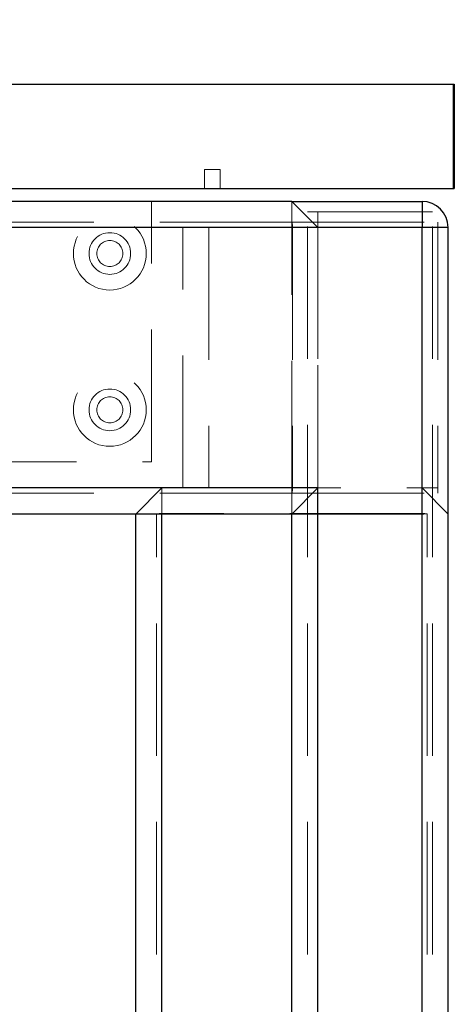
# Model space of a CAD drawing. Header units: millimetres. Extents: x 8 to 290, y 2 to 202.
# Tile 103 of 104: x 240.05 to 244.23, y 168.18 to 177.63. Entities that reach past the tile are written whole.
import ezdxf

# ---------------------------------------------------------------- set-up
doc = ezdxf.new("R2010")
doc.units = ezdxf.units.MM
doc.linetypes.add('HIDDEN', pattern=[1.905, 1.27, -0.635])
doc.styles.add('SLDTEXTSTYLE2', font='TXT', dxfattribs={"width": 0.605})
doc.dimstyles.new('SLDDIMSTYLE2', dxfattribs={"dimtxt": 2.568319, "dimasz": 3, "dimexe": 0, "dimexo": 0.0625, "dimgap": 0.64208, "dimtad": 1, "dimlfac": 20, "dimrnd": 1e-09, "dimzin": 12, "dimdsep": 46, "dimtxsty": 'SLDTEXTSTYLE2', "dimsah": 1, "dimcen": 0.09, "dimadec": 0, "dimazin": 3, "dimtfac": 1, "dimtofl": 0, "dimtmove": 0, "dimatfit": 3, "dimfxl": 1, "dimfrac": 2, "dimtolj": 1, "dimtzin": 12, "dimarcsym": 0})

# ---------------------------------------------------------------- blocks, each defined once
blk = doc.blocks.new('_D_8')
at = {"color": 7, "linetype": 'Continuous', "lineweight": 0}
blk.add_line((197.5673, 160.2115), (242.6673, 160.2115), dxfattribs=at)
at = {"color": 7, "linetype": 'Continuous', "lineweight": 18}
for points in [[(197.5673, 160.2115), (200.5673, 159.4615), (200.5673, 160.9615)], [(242.6673, 160.2115), (239.6673, 160.9615), (239.6673, 159.4615)]]:
    blk.add_solid(points, dxfattribs=at)
at = {"color": 7, "linetype": 'Continuous', "lineweight": 18, "insert": (217.1775, 163.6221), "char_height": 2.64583, "attachment_point": 1, "style": 'SLDTEXTSTYLE2'}
blk.add_mtext('902', dxfattribs=at)
blk = doc.blocks.new('_D_9')
at = {"color": 7, "linetype": 'Continuous', "lineweight": 0}
for p, q in [((194.5173, 178.0108), (194.5173, 181.462)), ((244.2173, 178.0108), (244.2173, 181.462)), ((194.5173, 180.462), (244.2173, 180.462))]:
    blk.add_line(p, q, dxfattribs=at)
at = {"color": 7, "linetype": 'Continuous', "lineweight": 18}
for points in [[(194.5173, 180.462), (197.5173, 179.712), (197.5173, 181.212)], [(244.2173, 180.462), (241.2173, 181.212), (241.2173, 179.712)]]:
    blk.add_solid(points, dxfattribs=at)
at = {"color": 7, "linetype": 'Continuous', "lineweight": 18, "insert": (216.4275, 183.8727), "char_height": 2.64583, "attachment_point": 1, "style": 'SLDTEXTSTYLE2'}
blk.add_mtext('994', dxfattribs=at)

msp = doc.modelspace()

# ---------------------------------------------------------------- linework, layer by layer
at = {"color": 7, "linetype": 'Continuous', "lineweight": 25}
for p, q in [((194.51728, 177.01084), (244.21728, 177.01084)), ((244.21728, 177.01084), (244.21728, 176.01084)), ((244.21728, 177.01084), (244.22728, 177.01084)), ((244.22728, 177.01084), (244.22728, 176.01084)), ((194.51728, 176.01084), (244.21728, 176.01084)), ((244.21728, 176.01084), (244.22728, 176.01084)), ((242.66728, 175.88584), (194.81728, 175.88584)), ((242.66728, 175.88584), (243.91728, 175.88584)), ((242.91728, 175.63584), (242.66728, 175.88584)), ((243.91728, 175.88584), (243.91728, 175.63584)), ((242.91728, 175.63584), (194.81728, 175.63584)), ((243.91728, 175.63584), (242.91728, 175.63584)), ((244.16728, 175.63584), (243.91728, 175.63584)), ((243.91728, 140.08584), (243.91728, 175.63584)), ((244.16728, 140.08584), (244.16728, 175.63584)), ((242.91728, 173.13584), (197.31728, 173.13584)), ((242.66728, 172.88584), (242.91728, 173.13584)), ((242.91728, 140.08584), (242.91728, 173.13584)), ((242.66728, 172.88584), (197.56728, 172.88584)), ((241.16728, 140.08584), (241.16728, 172.88584)), ((241.41728, 140.08584), (241.41728, 172.88584)), ((242.66728, 140.08584), (242.66728, 172.88584))]:
    msp.add_line(p, q, dxfattribs=at)
at = {"color": 7, "linetype": 'HIDDEN', "lineweight": 18}
for p, q in [((241.97728, 176.19084), (241.82728, 176.19084)), ((241.82728, 176.19084), (241.82728, 176.01084)), ((241.97728, 176.01084), (241.97728, 176.19084)), ((241.31728, 173.38584), (241.31728, 175.88584)), ((242.66728, 175.68584), (242.66728, 175.88584)), ((242.66728, 175.88584), (242.91728, 175.63584)), ((243.91728, 175.63584), (243.91728, 175.88584)), ((243.91728, 175.88584), (243.91728, 175.63584)), ((243.91728, 175.63584), (243.91728, 175.88584)), ((242.81728, 140.08584), (242.81728, 175.78584)), ((242.91728, 175.78584), (242.81728, 175.78584)), ((243.91728, 175.78584), (242.91728, 175.78584)), ((242.91728, 140.08584), (242.91728, 175.78584)), ((242.91728, 140.66084), (242.91728, 175.78584)), ((243.91728, 140.08584), (243.91728, 175.78584)), ((244.01728, 175.78584), (243.91728, 175.78584)), ((243.91728, 140.66084), (243.91728, 175.78584)), ((244.01728, 140.08584), (244.01728, 175.78584)), ((242.66728, 175.68584), (194.66728, 175.68584)), ((242.66728, 175.68584), (244.06728, 175.68584)), ((242.66728, 173.08584), (242.66728, 175.68584)), ((244.06728, 175.68584), (244.06728, 175.63584)), ((242.67233, 175.63584), (194.66728, 175.63584)), ((197.11728, 175.63584), (241.86728, 175.63584)), ((241.61728, 173.13584), (241.61728, 175.63584)), ((241.86728, 175.63584), (241.86728, 173.13584)), ((241.86728, 175.63584), (243.91728, 175.63584)), ((241.86728, 175.63584), (244.06728, 175.63584)), ((242.66728, 175.63584), (241.86728, 175.63584)), ((242.67233, 175.63584), (242.67233, 173.13584)), ((242.91728, 175.63584), (243.91728, 175.63584)), ((242.91728, 140.66084), (242.91728, 175.63584)), ((243.91728, 175.63584), (244.16728, 175.63584)), ((243.91728, 173.13584), (243.91728, 175.63584)), ((244.16728, 175.63584), (243.91728, 175.63584)), ((243.91728, 175.63584), (244.16728, 175.63584)), ((243.91728, 140.66084), (243.91728, 175.63584)), ((244.06728, 175.63584), (244.06728, 173.13584)), ((197.41728, 173.38584), (241.31728, 173.38584)), ((242.67233, 173.13584), (194.66728, 173.13584)), ((197.11728, 173.13584), (241.86728, 173.13584)), ((241.41728, 173.13584), (241.16728, 172.88584)), ((241.41728, 140.08584), (241.41728, 173.13584)), ((241.41728, 172.88584), (241.41728, 173.13584)), ((241.86728, 173.13584), (244.06728, 173.13584)), ((242.66728, 173.13584), (241.86728, 173.13584)), ((244.16728, 172.88584), (243.91728, 173.13584)), ((243.91728, 173.13584), (244.16728, 172.88584)), ((243.91728, 140.66084), (243.91728, 173.13584)), ((244.06728, 173.13584), (244.06728, 173.08584)), ((242.66728, 173.08584), (194.66728, 173.08584)), ((242.66728, 173.08584), (244.06728, 173.08584)), ((242.66728, 172.88584), (242.66728, 173.08584)), ((241.36728, 140.08584), (241.36728, 172.88584)), ((243.91728, 172.89089), (241.41728, 172.89089)), ((241.41728, 140.08584), (241.41728, 172.89089)), ((242.66728, 172.88584), (243.96728, 172.88584)), ((243.91728, 140.66084), (243.91728, 172.89089)), ((243.96728, 140.08584), (243.96728, 172.88584))]:
    msp.add_line(p, q, dxfattribs=at)
for centre, radius in [((240.91728, 175.38584), 0.35), ((240.91728, 175.38584), 0.2), ((240.91728, 175.38584), 0.125), ((240.91728, 173.88584), 0.35), ((240.91728, 173.88584), 0.2), ((240.91728, 173.88584), 0.125)]:
    msp.add_circle(centre, radius, dxfattribs=at)
at = {"color": 7, "linetype": 'Continuous', "lineweight": 25}
msp.add_arc((243.91728, 175.63584), 0.25, 360, 90, dxfattribs=at)
at = {"color": 7, "linetype": 'HIDDEN', "lineweight": 18}
for points, knots in [([(242.66728, 175.68584), (242.66739, 175.6853), (242.66761, 175.68421), (242.66917, 175.67578), (242.67092, 175.66329), (242.67214, 175.64914), (242.67227, 175.63966), (242.67233, 175.63584)], [0, 0, 0, 0, 0.211803, 0.4235077, 0.6377778, 0.8539589, 1, 1, 1, 1]), ([(242.67233, 173.13584), (242.67221, 173.13028), (242.67199, 173.11916), (242.67041, 173.10431), (242.66866, 173.09295), (242.66746, 173.08674), (242.66733, 173.0861), (242.66728, 173.08584)], [0, 0, 0, 0, 0.2117552, 0.4234068, 0.6377381, 0.8538997, 1, 1, 1, 1]), ([(241.41728, 172.89089), (241.41172, 172.89077), (241.4006, 172.89055), (241.38575, 172.88897), (241.37439, 172.88722), (241.36818, 172.88602), (241.36754, 172.88589), (241.36728, 172.88584)], [0, 0, 0, 0, 0.2117552, 0.4234068, 0.6377381, 0.8538997, 1, 1, 1, 1]), ([(243.96728, 172.88584), (243.96673, 172.88595), (243.96565, 172.88617), (243.95722, 172.88773), (243.94473, 172.88948), (243.93058, 172.8907), (243.9211, 172.89083), (243.91728, 172.89089)], [0, 0, 0, 0, 0.211803, 0.4235077, 0.6377778, 0.8539589, 1, 1, 1, 1])]:
    msp.add_open_spline(points, degree=3, knots=knots, dxfattribs=at)

# ---------------------------------------------------------------- dimensions: what is measured, and where the dimension line sits
at = {"color": 7, "linetype": 'Continuous', "lineweight": 18}
for base, p1, p2, picture, middle in [((244.21728, 180.46204), (194.51728, 177.01084), (244.21728, 177.01084), '_D_9', (219.36728, 180.46204)), ((242.66728, 160.21147), (197.56728, 172.88584), (242.66728, 172.88584), '_D_8', (220.11728, 160.21147))]:
    dim = msp.add_linear_dim(base=base, p1=p1, p2=p2, dimstyle='SLDDIMSTYLE2', dxfattribs=at)
    dim.commit()
    dim.dimension.update_dxf_attribs({"geometry": picture, "text_midpoint": middle, "dimtype": 160})

doc.saveas('drawing.dxf')
